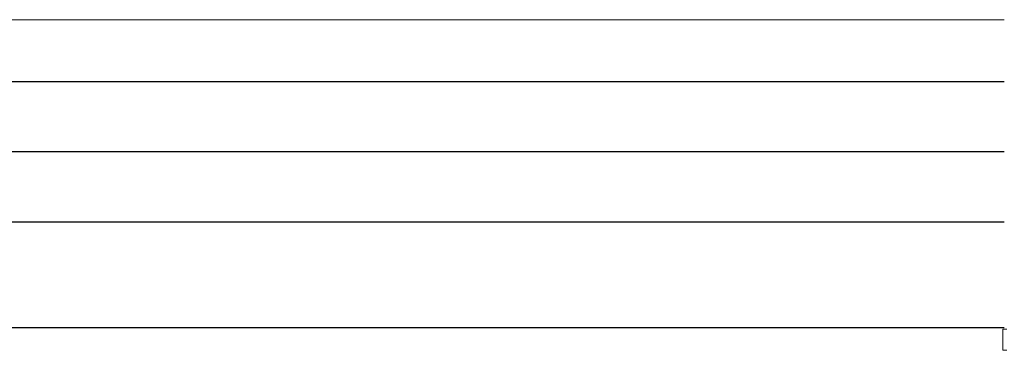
# Model space of a CAD drawing. Header units: millimetres. Extents: x -28821 to 130709, y -7627 to 10914.
# Tile 16 of 111: x 6739 to 8139, y 4188 to 4657. Entities that reach past the tile are written whole.
import ezdxf

# ---------------------------------------------------------------- set-up
doc = ezdxf.new("R2010")
doc.units = ezdxf.units.MM
doc.header["$MEASUREMENT"] = 0
for name, color, linetype in [('Новый_1 ВОДОСТОК', 7, 'Continuous'), ('Новый_1 Молдинги', 7, 'Continuous'), ('Новый_Фартук парапета', 7, 'Continuous')]:
    doc.layers.add(name, color=color, linetype=linetype)
for name, color, linetype, lineweight in [('Новый_1 ВОДОСТОК_Ном._пера__141', 7, 'Continuous', 20), ('Новый_1 Молдинги_Ном._пера__21', 7, 'Continuous', 30), ('Новый_Фартук парапета_Ном._пера__1', 7, 'Continuous', 15)]:
    doc.layers.add(name, color=color, linetype=linetype, lineweight=lineweight)

# ---------------------------------------------------------------- blocks, each defined once
blk = doc.blocks.new('Элемент Разреза_42_1')
at = {"layer": 'Новый_Фартук парапета_Ном._пера__1', "color": 7, "linetype": 'Continuous', "lineweight": 15}
blk.add_line((-25500.7, 4657.4), (8139, 4657.4), dxfattribs=at)
blk = doc.blocks.new('Элемент Разреза_44_1')
at = {"layer": 'Новый_1 Молдинги_Ном._пера__21', "color": 7, "linetype": 'Continuous', "lineweight": 30}
for p, q in [((8139, 4569.4), (-25426.7, 4569.4)), ((8139, 4470), (-25376.7, 4470)), ((8139, 4370), (-25326.7, 4370)), ((8139, 4220), (-25276.7, 4220))]:
    blk.add_line(p, q, dxfattribs=at)
blk = doc.blocks.new('Элемент Разреза_65_1')
at = {"layer": 'Новый_1 ВОДОСТОК_Ном._пера__141', "color": 7, "linetype": 'Continuous', "lineweight": 20}
for p, q in [((8142.8, 4217.9), (8136.9, 4217.9)), ((8136.9, 4187.9), (8136.9, 4217.9)), ((8142.8, 4187.9), (8136.9, 4187.9))]:
    blk.add_line(p, q, dxfattribs=at)

msp = doc.modelspace()

# ---------------------------------------------------------------- block references
at = {"layer": 'Новый_1 ВОДОСТОК', "lineweight": 0}
msp.add_blockref('Элемент Разреза_65_1', (0, 0), dxfattribs=at)
at = {"layer": 'Новый_1 Молдинги', "lineweight": 0}
msp.add_blockref('Элемент Разреза_44_1', (0, 0), dxfattribs=at)
at = {"layer": 'Новый_Фартук парапета', "lineweight": 0}
msp.add_blockref('Элемент Разреза_42_1', (0, 0), dxfattribs=at)

doc.saveas('drawing.dxf')
